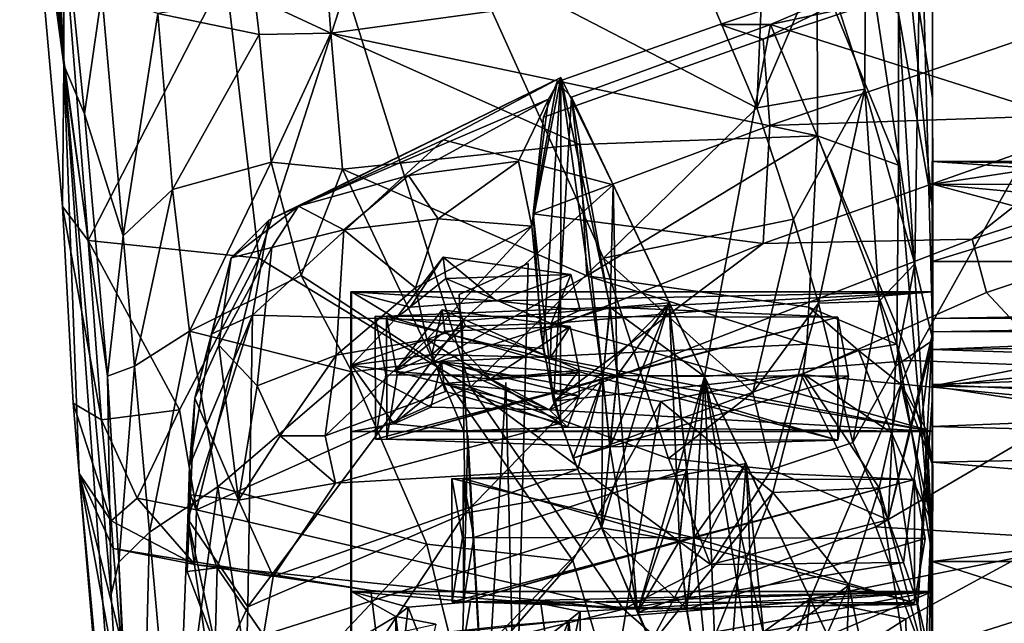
# Model space of a CAD drawing. Header units: millimetres. Extents: x -10 to 469, y -10 to 450.
# Tile 13 of 35: x 1 to 43, y 384 to 410. Entities that reach past the tile are written whole.
import ezdxf

# ---------------------------------------------------------------- set-up
doc = ezdxf.new("R2010")
doc.units = ezdxf.units.MM
doc.layers.add('Layer 01', color=7, linetype='Continuous', true_color=0x000000)

msp = doc.modelspace()

# ---------------------------------------------------------------- linework, layer by layer
at = {"layer": 'Layer 01'}
for points in [[(1.292, 427.473, 124.288), (0.803, 427.104, 81.142), (2.703, 408.019, 251.438)], [(2.19, 419.416, 204.833), (1.292, 427.473, 124.288), (2.703, 408.019, 251.438)], [(2.703, 408.019, 251.438), (0.803, 427.104, 81.142), (0.863, 421.863, 86.361)], [(35.23, 424.958, 168.625), (37.183, 413.545, 214.959), (37.151, 406.985, 214.824), (35.302, 412.722, 170.962)], [(2.703, 408.019, 251.438), (0.863, 421.863, 86.361), (2.642, 401.934, 245.891)], [(3.741, 400.477, 206.557), (0.863, 421.863, 86.361), (2.3, 418.7, 63.501)], [(0.863, 421.863, 86.361), (3.741, 400.477, 206.557), (2.642, 401.934, 245.891)], [(37.183, 413.545, 214.959), (37.183, 420.061, 215.093), (39.561, 415.672, 283.249), (39.308, 399.479, 275.391)], [(2.69, 414.791, 249.564), (2.19, 419.416, 204.833), (2.703, 408.019, 251.438)], [(9.658, 411.948, 103.509), (3.741, 400.477, 206.557), (2.3, 418.7, 63.501)], [(33.039, 418.686, 125.789), (32.51, 406.185, 174.137), (28.662, 415.281, 103.482)], [(33.039, 418.686, 125.789), (35.302, 412.722, 170.962), (32.51, 406.185, 174.137)], [(55.827, 416.949, 770.686), (49.471, 413.295, 763.36), (33.097, 409.762, 769.606), (40.95, 413.112, 775.791)], [(40.062, 406.588, 310.294), (40.064, 413.63, 302.616), (38.602, 416.231, 311.794)], [(38.602, 416.231, 311.794), (40.062, 401.897, 348.234), (40.062, 406.588, 310.294)], [(38.602, 416.231, 311.794), (38.605, 410.239, 362.182), (40.062, 401.897, 348.234)], [(40.084, 396.199, 302.837), (39.308, 399.479, 275.391), (39.561, 415.672, 283.249)], [(40.064, 413.63, 302.616), (40.084, 396.199, 302.837), (39.561, 415.672, 283.249)], [(32.51, 406.185, 174.137), (20.091, 412.614, 98.245), (28.662, 415.281, 103.482)], [(3.597, 405.924, 330.869), (2.69, 414.791, 249.564), (2.703, 408.019, 251.438)], [(4.338, 411.098, 318.209), (2.69, 414.791, 249.564), (3.597, 405.924, 330.869)], [(37.151, 406.985, 214.824), (37.183, 413.545, 214.959), (39.308, 399.479, 275.391)], [(40.084, 396.199, 302.837), (40.064, 413.63, 302.616), (40.062, 406.588, 310.294)], [(40.95, 413.112, 775.791), (30.917, 409.754, 774.906), (32.785, 409.13, 780.64)], [(33.097, 409.762, 769.606), (30.917, 409.754, 774.906), (40.95, 413.112, 775.791)], [(40.95, 413.112, 775.791), (32.785, 409.13, 780.64), (43.78, 412.774, 781.18)], [(49.471, 413.295, 763.36), (45.086, 405.944, 738.566), (33.097, 409.762, 769.606)], [(10.921, 410.918, 364.484), (14.192, 409.386, 380.166), (13.928, 412.875, 352.665)], [(13.928, 412.875, 352.665), (14.192, 409.386, 380.166), (35.105, 412.247, 357.9)], [(20.091, 412.614, 98.245), (25.91, 399.719, 200.273), (20.189, 394.172, 243.993), (14.832, 411.304, 108.567)], [(25.91, 399.719, 200.273), (20.091, 412.614, 98.245), (32.51, 406.185, 174.137)], [(35.302, 412.722, 170.962), (37.151, 406.985, 214.824), (32.51, 406.185, 174.137)], [(43.78, 412.774, 781.18), (32.785, 409.13, 780.64), (33.069, 405.422, 784.622), (44.266, 409.248, 785.061)], [(14.192, 409.386, 380.166), (35.113, 404.98, 413.448), (35.105, 412.247, 357.9)], [(35.105, 412.247, 357.9), (35.113, 404.98, 413.448), (38.599, 403.711, 411.957)], [(35.105, 412.247, 357.9), (38.599, 403.711, 411.957), (38.605, 410.239, 362.182)], [(9.658, 411.948, 103.509), (11.094, 399.716, 200.299), (3.741, 400.477, 206.557)], [(11.094, 399.716, 200.299), (9.658, 411.948, 103.509), (14.832, 411.304, 108.567)], [(11.094, 399.716, 200.299), (14.832, 411.304, 108.567), (20.189, 394.172, 243.993)], [(5.256, 400.67, 401.676), (4.338, 411.098, 318.209), (3.597, 405.924, 330.869)], [(4.338, 411.098, 318.209), (5.256, 400.67, 401.676), (6.747, 410.227, 350.489)], [(6.747, 410.227, 350.489), (11.096, 409.327, 377.015), (10.921, 410.918, 364.484)], [(10.921, 410.918, 364.484), (11.096, 409.327, 377.015), (14.192, 409.386, 380.166)], [(5.256, 400.67, 401.676), (7.38, 402.667, 408.845), (6.747, 410.227, 350.489)], [(6.747, 410.227, 350.489), (7.38, 402.667, 408.845), (11.096, 409.327, 377.015)], [(38.599, 403.711, 411.957), (40.063, 386.862, 461.504), (38.605, 410.239, 362.182)], [(38.605, 410.239, 362.182), (40.063, 386.862, 461.504), (40.062, 401.897, 348.234)], [(23.913, 407.297, 773.934), (23.327, 405.775, 779.573), (32.785, 409.13, 780.64), (30.917, 409.754, 774.906)], [(30.917, 409.754, 774.906), (33.097, 409.762, 769.606), (24.532, 406.638, 767.938), (23.913, 407.297, 773.934)], [(30.254, 394.633, 712.328), (24.532, 406.638, 767.938), (33.097, 409.762, 769.606)], [(33.097, 409.762, 769.606), (39.144, 395.319, 703.036), (30.254, 394.633, 712.328)], [(45.086, 405.944, 738.566), (39.144, 395.319, 703.036), (33.097, 409.762, 769.606)], [(11.625, 403.845, 418.199), (11.096, 409.327, 377.015), (7.38, 402.667, 408.845)], [(11.096, 409.327, 377.015), (11.625, 403.845, 418.199), (14.192, 409.386, 380.166)], [(11.625, 403.845, 418.199), (14.688, 403.549, 423.665), (14.192, 409.386, 380.166)], [(14.192, 409.386, 380.166), (24.894, 404.609, 415.84), (35.113, 404.98, 413.448)], [(24.894, 404.609, 415.84), (14.192, 409.386, 380.166), (14.688, 403.549, 423.665)], [(32.785, 409.13, 780.64), (23.327, 405.775, 779.573), (22.89, 401.616, 783.717), (33.069, 405.422, 784.622)], [(33.069, 405.422, 784.622), (48.664, 405.949, 782.137), (44.266, 409.248, 785.061)], [(2.642, 401.934, 245.891), (3.099, 393.488, 286.359), (3.355, 390.462, 309.502), (2.703, 408.019, 251.438)], [(3.355, 390.462, 309.502), (6.156, 360.388, 560.706), (2.703, 408.019, 251.438)], [(2.703, 408.019, 251.438), (4.575, 394.64, 418.657), (3.597, 405.924, 330.869)], [(4.735, 385.26, 433.514), (2.703, 408.019, 251.438), (6.156, 360.388, 560.706)], [(2.703, 408.019, 251.438), (4.735, 385.26, 433.514), (4.575, 394.64, 418.657)], [(11.516, 401.355, 770.339), (12.796, 401.954, 775.204), (24.072, 407.477, 772.383)], [(24.072, 407.477, 772.383), (19.029, 404.803, 770.218), (11.516, 401.355, 770.339)], [(12.796, 401.954, 775.204), (23.551, 406.545, 777.48), (24.072, 407.477, 772.383)], [(26.332, 402.865, 750.447), (19.029, 404.803, 770.218), (24.072, 407.477, 772.383)], [(22.83, 401.09, 784.05), (23.321, 395.837, 779.422), (24.072, 407.477, 772.383)], [(22.83, 401.09, 784.05), (24.072, 407.477, 772.383), (23.551, 406.545, 777.48)], [(24.072, 407.477, 772.383), (23.321, 395.837, 779.422), (24.059, 392.631, 772.216)], [(25.887, 394.548, 754.577), (24.072, 407.477, 772.383), (24.059, 392.631, 772.216)], [(24.072, 407.477, 772.383), (25.887, 394.548, 754.577), (26.195, 397.611, 751.657)], [(26.195, 397.611, 751.657), (26.332, 402.865, 750.447), (24.072, 407.477, 772.383)], [(24.532, 406.638, 767.938), (23.766, 393.573, 775.073), (22.89, 401.616, 783.717), (23.913, 407.297, 773.934)], [(23.327, 405.775, 779.573), (23.913, 407.297, 773.934), (22.89, 401.616, 783.717)], [(37.151, 406.985, 214.824), (34.082, 401.387, 211.01), (32.51, 406.185, 174.137)], [(37.151, 406.985, 214.824), (35.153, 397.783, 238.68), (34.082, 401.387, 211.01)], [(37.151, 406.985, 214.824), (37.775, 397.869, 258.707), (35.153, 397.783, 238.68)], [(37.775, 397.869, 258.707), (37.151, 406.985, 214.824), (39.308, 399.479, 275.391)], [(23.766, 393.573, 775.073), (24.532, 406.638, 767.938), (25.881, 394.547, 754.627), (24.609, 391.12, 766.854)], [(26.19, 397.61, 751.707), (25.881, 394.547, 754.627), (24.532, 406.638, 767.938)], [(24.532, 406.638, 767.938), (30.254, 394.633, 712.328), (26.19, 397.61, 751.707)], [(40.051, 393.613, 326.187), (40.062, 396.465, 309.981), (40.062, 406.588, 310.294)], [(40.051, 393.613, 326.187), (40.062, 406.588, 310.294), (40.062, 401.897, 348.234)], [(40.062, 406.588, 310.294), (40.062, 396.465, 309.981), (40.084, 396.199, 302.837)], [(23.551, 406.545, 777.48), (12.796, 401.954, 775.204), (17.531, 403.267, 779.049)], [(17.531, 403.267, 779.049), (22.262, 403.89, 782.075), (23.551, 406.545, 777.48)], [(22.83, 401.09, 784.05), (23.551, 406.545, 777.48), (22.262, 403.89, 782.075)], [(25.91, 399.719, 200.273), (32.51, 406.185, 174.137), (34.082, 401.387, 211.01)], [(5.256, 400.67, 401.676), (3.597, 405.924, 330.869), (4.575, 394.64, 418.657)], [(32.778, 400.354, 781.446), (41.77, 400.532, 776.799), (48.664, 405.949, 782.137)], [(33.069, 405.422, 784.622), (32.778, 400.354, 781.446), (48.664, 405.949, 782.137)], [(51.013, 394.867, 685.118), (39.144, 395.319, 703.036), (45.086, 405.944, 738.566)], [(48.664, 405.949, 782.137), (41.77, 400.532, 776.799), (55.597, 405.04, 776.957)], [(32.778, 400.354, 781.446), (33.069, 405.422, 784.622), (22.89, 401.616, 783.717)], [(24.894, 404.609, 415.84), (25.2, 398.957, 455.376), (35.113, 404.98, 413.448)], [(25.2, 398.957, 455.376), (34.742, 397.607, 464.469), (35.113, 404.98, 413.448)], [(35.113, 404.98, 413.448), (34.742, 397.607, 464.469), (38.536, 396.023, 464.833)], [(35.113, 404.98, 413.448), (38.536, 396.023, 464.833), (38.599, 403.711, 411.957)], [(55.293, 402.552, 769.617), (55.597, 405.04, 776.957), (41.77, 400.532, 776.799), (42.383, 398.239, 769.174)], [(19.833, 397.028, 737.731), (10.812, 397.263, 755.355), (19.029, 404.803, 770.218), (26.332, 402.865, 750.447)], [(11.516, 401.355, 770.339), (19.029, 404.803, 770.218), (10.812, 397.263, 755.355)], [(25.2, 398.957, 455.376), (24.894, 404.609, 415.84), (14.688, 403.549, 423.665)], [(11.625, 403.845, 418.199), (7.38, 402.667, 408.845), (8.109, 396.576, 449.655)], [(8.109, 396.576, 449.655), (12.916, 398.965, 451.281), (11.625, 403.845, 418.199)], [(11.625, 403.845, 418.199), (12.916, 398.965, 451.281), (14.688, 403.549, 423.665)], [(17.531, 403.267, 779.049), (18.799, 401.405, 782.523), (22.262, 403.89, 782.075)], [(18.799, 401.405, 782.523), (22.83, 401.09, 784.05), (22.262, 403.89, 782.075)], [(38.599, 403.711, 411.957), (38.536, 396.023, 464.833), (40.063, 386.862, 461.504)], [(40.05, 403.869, 347.112), (418.684, 403.48, 350.085), (121.387, 403.88, 347.03)], [(121.387, 403.88, 347.03), (56.641, 403.771, 345.159), (40.05, 403.869, 347.112)], [(40.05, 403.869, 347.112), (40.05, 399.571, 341.423), (40.05, 398.273, 351.338)], [(40.058, 402.897, 343.345), (40.05, 399.571, 341.423), (40.05, 403.869, 347.112)], [(40.05, 398.273, 351.338), (40.051, 397.121, 398.624), (40.05, 403.869, 347.112)], [(120.018, 398.591, 387.401), (418.684, 403.48, 350.085), (40.05, 403.869, 347.112)], [(120.018, 398.591, 387.401), (40.05, 403.869, 347.112), (40.051, 397.121, 398.624)], [(40.05, 403.869, 347.112), (45.846, 403.771, 345.159), (40.058, 402.897, 343.345)], [(56.641, 403.771, 345.159), (45.846, 403.771, 345.159), (40.05, 403.869, 347.112)], [(45.846, 403.771, 345.159), (56.641, 402.887, 343.334), (40.058, 402.897, 343.345)], [(17.531, 403.267, 779.049), (12.796, 401.954, 775.204), (14.745, 400.934, 780.081)], [(12.916, 398.965, 451.281), (18.61, 395.264, 480.103), (14.688, 403.549, 423.665)], [(14.688, 403.549, 423.665), (18.61, 395.264, 480.103), (25.2, 398.957, 455.376)], [(14.745, 400.934, 780.081), (18.799, 401.405, 782.523), (17.531, 403.267, 779.049)], [(19.833, 397.028, 737.731), (26.332, 402.865, 750.447), (28.743, 397.803, 727.012)], [(26.332, 402.865, 750.447), (26.195, 397.611, 751.657), (26.504, 394.675, 748.61)], [(26.332, 402.865, 750.447), (26.504, 394.675, 748.61), (28.743, 397.803, 727.012)], [(40.058, 402.897, 343.345), (45.846, 401.351, 342.01), (40.05, 399.571, 341.423)], [(40.058, 402.897, 343.345), (56.641, 402.887, 343.334), (56.641, 401.351, 342.01)], [(40.058, 402.897, 343.345), (56.641, 401.351, 342.01), (45.846, 401.351, 342.01)], [(5.256, 400.67, 401.676), (5.742, 395.082, 439.255), (7.38, 402.667, 408.845)], [(8.109, 396.576, 449.655), (7.38, 402.667, 408.845), (5.742, 395.082, 439.255)], [(56.988, 397.08, 748.518), (55.293, 402.552, 769.617), (42.383, 398.239, 769.174), (46.791, 393.525, 747.553)], [(3.741, 400.477, 206.557), (4.323, 392.773, 266.072), (2.642, 401.934, 245.891)], [(4.323, 392.773, 266.072), (3.099, 393.488, 286.359), (2.642, 401.934, 245.891)], [(12.796, 401.954, 775.204), (9.902, 399.725, 769.982), (11.651, 400.172, 775.748)], [(11.516, 401.355, 770.339), (9.902, 399.725, 769.982), (12.796, 401.954, 775.204)], [(14.745, 400.934, 780.081), (12.796, 401.954, 775.204), (11.651, 400.172, 775.748)], [(40.068, 385.383, 349.649), (40.063, 382.186, 335.649), (40.051, 393.613, 326.187), (40.062, 401.897, 348.234)], [(40.062, 398.272, 351.338), (40.062, 401.897, 348.234), (40.06, 392.26, 397.238)], [(40.06, 392.26, 397.238), (40.062, 401.897, 348.234), (40.063, 386.862, 461.504)], [(40.062, 401.897, 348.234), (40.062, 398.272, 351.338), (40.068, 385.383, 349.649)], [(32.778, 400.354, 781.446), (22.89, 401.616, 783.717), (23.223, 396.533, 780.384)], [(23.223, 396.533, 780.384), (22.89, 401.616, 783.717), (23.766, 393.573, 775.073)], [(10.812, 397.263, 755.355), (9.062, 396.467, 757.413), (11.516, 401.355, 770.339)], [(9.902, 399.725, 769.982), (11.516, 401.355, 770.339), (9.062, 396.467, 757.413)], [(18.799, 401.405, 782.523), (14.745, 400.934, 780.081), (17.822, 398.447, 782.376)], [(18.799, 401.405, 782.523), (17.822, 398.447, 782.376), (22.83, 401.09, 784.05)], [(18.31, 396.219, 781.413), (22.83, 401.09, 784.05), (17.822, 398.447, 782.376)], [(22.83, 401.09, 784.05), (18.31, 396.219, 781.413), (23.321, 395.837, 779.422)], [(32.33, 393.949, 251.415), (25.91, 399.719, 200.273), (34.082, 401.387, 211.01)], [(34.082, 401.387, 211.01), (35.153, 397.783, 238.68), (32.33, 393.949, 251.415)], [(67.096, 399.571, 341.423), (40.05, 399.571, 341.423), (45.846, 401.351, 342.01)], [(5.742, 395.082, 439.255), (5.256, 400.67, 401.676), (4.575, 394.64, 418.657)], [(14.745, 400.934, 780.081), (11.651, 400.172, 775.748), (11.016, 394.223, 775.509), (14.408, 395.546, 779.851)], [(14.745, 400.934, 780.081), (14.408, 395.546, 779.851), (17.822, 398.447, 782.376)], [(7.683, 393.201, 251.412), (3.741, 400.477, 206.557), (11.094, 399.716, 200.299)], [(7.683, 393.201, 251.412), (4.323, 392.773, 266.072), (3.741, 400.477, 206.557)], [(32.778, 400.354, 781.446), (23.223, 396.533, 780.384), (23.766, 393.573, 775.073)], [(42.383, 398.239, 769.174), (41.77, 400.532, 776.799), (23.766, 393.573, 775.073), (34.411, 394.722, 766.775)], [(32.778, 400.354, 781.446), (23.766, 393.573, 775.073), (41.77, 400.532, 776.799)], [(9.366, 395.977, 770.525), (11.651, 400.172, 775.748), (9.902, 399.725, 769.982)], [(11.016, 394.223, 775.509), (11.651, 400.172, 775.748), (9.366, 395.977, 770.525)], [(7.683, 393.201, 251.412), (11.094, 399.716, 200.299), (8.41, 388.897, 284.591)], [(9.902, 399.725, 769.982), (9.062, 396.467, 757.413), (8.341, 393.702, 764.663)], [(9.902, 399.725, 769.982), (8.341, 393.702, 764.663), (9.366, 395.977, 770.525)], [(11.094, 399.716, 200.299), (20.189, 394.172, 243.993), (8.41, 388.897, 284.591)], [(16.985, 397.118, 360.123), (17.596, 397.617, 356.377), (19.019, 399.761, 355.44)], [(19.128, 398.843, 362.443), (16.985, 397.118, 360.123), (19.019, 399.761, 355.44)], [(17.596, 397.617, 356.377), (21.295, 397.885, 354.377), (19.019, 399.761, 355.44)], [(19.128, 398.843, 362.443), (19.019, 399.761, 355.44), (24.513, 399.019, 358.939)], [(19.019, 399.761, 355.44), (21.295, 397.885, 354.377), (24.513, 399.019, 358.939)], [(21.745, 362.316, 354.12), (19.701, 398.156, 359.996), (22.673, 399.483, 357.06)], [(21.745, 362.316, 354.12), (22.673, 399.483, 357.06), (19.701, 398.156, 359.996)], [(20.189, 394.172, 243.993), (25.91, 399.719, 200.273), (28.706, 391.102, 267.717)], [(25.91, 399.719, 200.273), (32.33, 393.949, 251.415), (28.706, 391.102, 267.717)], [(38.471, 395.079, 280.607), (37.775, 397.869, 258.707), (39.308, 399.479, 275.391)], [(38.471, 395.079, 280.607), (39.308, 399.479, 275.391), (40.084, 396.199, 302.837)], [(40.05, 399.571, 341.423), (40.051, 394.216, 340.721), (40.05, 398.273, 351.338)], [(67.096, 399.571, 341.423), (40.051, 394.216, 340.721), (40.05, 399.571, 341.423)], [(115.777, 393.126, 340.578), (40.051, 394.216, 340.721), (94.141, 399.571, 341.423)], [(67.096, 399.571, 341.423), (94.141, 399.571, 341.423), (40.051, 394.216, 340.721)], [(8.109, 396.576, 449.655), (15.083, 394.832, 478.747), (12.916, 398.965, 451.281)], [(18.61, 395.264, 480.103), (12.916, 398.965, 451.281), (15.083, 394.832, 478.747)], [(34.658, 396.019, 475.021), (25.2, 398.957, 455.376), (18.61, 395.264, 480.103)], [(23.657, 396.907, 361.734), (19.128, 398.843, 362.443), (24.513, 399.019, 358.939)], [(24.513, 399.019, 358.939), (21.295, 397.885, 354.377), (24.911, 397.477, 357.473)], [(24.513, 399.019, 358.939), (24.911, 397.477, 357.473), (23.657, 396.907, 361.734)], [(34.658, 396.019, 475.021), (34.742, 397.607, 464.469), (25.2, 398.957, 455.376)], [(16.985, 397.118, 360.123), (19.128, 398.843, 362.443), (19.978, 396.799, 362.595)], [(23.657, 396.907, 361.734), (19.978, 396.799, 362.595), (19.128, 398.843, 362.443)], [(123.798, 397.858, 393.003), (120.018, 398.591, 387.401), (40.051, 397.121, 398.624), (77.161, 397.196, 398.04)], [(17.822, 398.447, 782.376), (14.408, 395.546, 779.851), (18.31, 396.219, 781.413)], [(40.05, 398.273, 351.338), (15.05, 398.273, 351.338), (15.05, 392.26, 397.238), (40.05, 392.26, 397.238)], [(15.05, 385.383, 349.649), (15.05, 398.273, 351.338), (40.05, 398.273, 351.338), (40.05, 385.383, 349.649)], [(15.05, 392.26, 397.238), (15.05, 398.273, 351.338), (15.05, 385.383, 349.649), (15.05, 379.37, 395.55)], [(15.073, 398.273, 351.338), (15.073, 395.123, 375.376), (15.073, 383.188, 366.403)], [(15.073, 398.273, 351.338), (15.073, 383.188, 366.403), (15.073, 385.383, 349.649)], [(15.073, 398.273, 351.338), (40.062, 398.272, 351.338), (21.295, 397.885, 354.377)], [(17.596, 397.617, 356.377), (16.985, 397.118, 360.123), (15.073, 398.273, 351.338)], [(15.073, 395.123, 375.376), (15.073, 398.273, 351.338), (16.985, 397.118, 360.123)], [(21.295, 397.885, 354.377), (17.596, 397.617, 356.377), (15.073, 398.273, 351.338)], [(40.068, 385.383, 349.649), (40.062, 398.272, 351.338), (15.073, 398.273, 351.338), (15.073, 385.383, 349.649)], [(40.062, 398.272, 351.338), (24.911, 397.477, 357.473), (21.295, 397.885, 354.377)], [(24.911, 397.477, 357.473), (40.062, 398.272, 351.338), (23.657, 396.907, 361.734)], [(40.06, 392.26, 397.238), (23.657, 396.907, 361.734), (40.062, 398.272, 351.338)], [(34.411, 394.722, 766.775), (46.791, 393.525, 747.553), (42.383, 398.239, 769.174)], [(40.05, 398.273, 351.338), (40.051, 394.216, 340.721), (40.05, 385.383, 349.649)], [(40.051, 397.121, 398.624), (40.05, 398.273, 351.338), (40.05, 392.26, 397.238)], [(19.967, 388.762, 703.796), (19.833, 397.028, 737.731), (28.743, 397.803, 727.012)], [(19.967, 388.762, 703.796), (28.743, 397.803, 727.012), (32.047, 390.885, 694.907)], [(28.743, 397.803, 727.012), (26.195, 391.612, 751.53), (25.83, 388.121, 754.993)], [(29.184, 387.565, 722.529), (28.743, 397.803, 727.012), (25.83, 388.121, 754.993)], [(26.504, 394.675, 748.61), (26.195, 391.612, 751.53), (28.743, 397.803, 727.012)], [(29.801, 387.692, 716.562), (28.743, 397.803, 727.012), (29.493, 390.628, 719.609)], [(29.493, 390.628, 719.609), (28.743, 397.803, 727.012), (29.184, 387.565, 722.529)], [(32.047, 390.885, 694.907), (28.743, 397.803, 727.012), (29.801, 387.692, 716.562)], [(35.153, 397.783, 238.68), (33.136, 390.639, 276.927), (32.33, 393.949, 251.415)], [(35.153, 397.783, 238.68), (36.631, 391.79, 284.305), (33.136, 390.639, 276.927)], [(35.153, 397.783, 238.68), (37.775, 397.869, 258.707), (36.631, 391.79, 284.305)], [(37.775, 397.869, 258.707), (38.471, 395.079, 280.607), (36.631, 391.79, 284.305)], [(10.812, 397.263, 755.355), (8.032, 388.498, 744.682), (8.106, 390.797, 753.806)], [(8.032, 388.498, 744.682), (10.812, 397.263, 755.355), (10.618, 384.726, 702.914)], [(10.812, 397.263, 755.355), (8.106, 390.797, 753.806), (9.062, 396.467, 757.413)], [(10.618, 384.726, 702.914), (10.812, 397.263, 755.355), (19.833, 397.028, 737.731)], [(16.585, 397.228, 752.112), (26.195, 397.611, 751.657), (25.887, 394.548, 754.577)], [(17.043, 394.696, 747.632), (26.195, 397.611, 751.657), (16.585, 397.228, 752.112)], [(16.932, 394.848, 377.34), (18.531, 395.582, 372.268), (18.978, 397.502, 372.667)], [(19.088, 396.584, 379.67), (16.932, 394.848, 377.34), (18.978, 397.502, 372.667)], [(17.043, 394.696, 747.632), (26.504, 394.675, 748.61), (26.195, 397.611, 751.657)], [(23.637, 395.452, 372.791), (18.978, 397.502, 372.667), (18.531, 395.582, 372.268)], [(19.088, 396.584, 379.67), (18.978, 397.502, 372.667), (24.478, 396.776, 376.054)], [(18.978, 397.502, 372.667), (23.637, 395.452, 372.791), (24.478, 396.776, 376.054)], [(35.988, 397.184, 754.169), (25.881, 394.547, 754.627), (26.19, 397.61, 751.707)], [(30.254, 394.633, 712.328), (26.498, 394.674, 748.66), (26.19, 397.61, 751.707)], [(35.988, 397.184, 754.169), (26.19, 397.61, 751.707), (26.498, 394.674, 748.66)], [(36.886, 395.75, 474.297), (34.742, 397.607, 464.469), (34.658, 396.019, 475.021)], [(34.742, 397.607, 464.469), (36.886, 395.75, 474.297), (38.536, 396.023, 464.833)], [(10.618, 384.726, 702.914), (19.833, 397.028, 737.731), (19.967, 388.762, 703.796)], [(15.073, 395.123, 375.376), (16.985, 397.118, 360.123), (19.978, 396.799, 362.595)], [(35.996, 391.89, 753.975), (35.988, 397.184, 754.169), (16.094, 397.228, 752.112), (16.102, 391.934, 751.918)], [(36.445, 394.652, 749.688), (26.498, 394.674, 748.66), (16.094, 397.228, 752.112), (35.988, 397.184, 754.169)], [(26.498, 394.674, 748.66), (16.551, 394.696, 747.632), (16.094, 397.228, 752.112)], [(16.551, 394.696, 747.632), (16.102, 391.934, 751.918), (16.094, 397.228, 752.112)], [(17.043, 394.696, 747.632), (16.585, 397.228, 752.112), (16.594, 391.934, 751.918)], [(16.594, 391.934, 751.918), (16.585, 397.228, 752.112), (25.887, 394.548, 754.577)], [(19.978, 396.799, 362.595), (23.657, 396.907, 361.734), (23.637, 395.452, 372.791)], [(23.657, 396.907, 361.734), (40.06, 392.26, 397.238), (23.637, 395.452, 372.791)], [(35.996, 391.89, 753.975), (25.881, 394.547, 754.627), (35.988, 397.184, 754.169)], [(35.988, 397.184, 754.169), (26.498, 394.674, 748.66), (36.445, 394.652, 749.688)], [(36.445, 394.652, 749.688), (35.988, 397.184, 754.169), (35.996, 391.89, 753.975)], [(36.445, 394.652, 749.688), (35.996, 391.89, 753.975), (35.988, 397.184, 754.169)], [(40.051, 396.544, 403.035), (40.051, 397.121, 398.624), (40.05, 392.26, 397.238)], [(77.161, 397.196, 398.04), (40.051, 397.121, 398.624), (40.051, 396.544, 403.035)], [(40.051, 396.544, 403.035), (60.291, 396.596, 401.428), (77.161, 397.196, 398.04)], [(5.742, 395.082, 439.255), (6.379, 387.937, 478.883), (8.109, 396.576, 449.655)], [(9.322, 389.885, 489.507), (8.109, 396.576, 449.655), (6.379, 387.937, 478.883)], [(8.106, 390.797, 753.806), (8.341, 393.702, 764.663), (9.062, 396.467, 757.413)], [(8.109, 396.576, 449.655), (9.322, 389.885, 489.507), (15.083, 394.832, 478.747)], [(18.531, 395.582, 372.268), (15.073, 395.123, 375.376), (19.978, 396.799, 362.595)], [(16.932, 394.848, 377.34), (19.088, 396.584, 379.67), (21.052, 394.534, 380.231)], [(18.531, 395.582, 372.268), (19.978, 396.799, 362.595), (23.637, 395.452, 372.791)], [(21.052, 394.534, 380.231), (19.088, 396.584, 379.67), (24.478, 396.776, 376.054)], [(24.87, 394.906, 377.064), (21.052, 394.534, 380.231), (24.478, 396.776, 376.054)], [(23.637, 395.452, 372.791), (24.87, 394.906, 377.064), (24.478, 396.776, 376.054)], [(38.155, 388.469, 302.378), (40.062, 396.465, 309.981), (38.818, 386.632, 311.295)], [(38.155, 388.469, 302.378), (40.084, 396.199, 302.837), (40.062, 396.465, 309.981)], [(40.062, 396.465, 309.981), (39.431, 384.845, 320.223), (38.818, 386.632, 311.295)], [(40.062, 396.465, 309.981), (40.051, 393.613, 326.187), (39.431, 384.845, 320.223)], [(40.051, 395.795, 405.026), (40.051, 396.544, 403.035), (40.05, 392.26, 397.238)], [(76.316, 396.189, 400.607), (60.291, 396.596, 401.428), (40.051, 395.795, 405.026)], [(40.051, 396.544, 403.035), (40.051, 395.795, 405.026), (60.291, 396.596, 401.428)], [(10.217, 389.32, 769.376), (9.366, 395.977, 770.525), (8.341, 393.702, 764.663)], [(9.366, 395.977, 770.525), (10.217, 389.32, 769.376), (11.016, 394.223, 775.509)], [(14.408, 395.546, 779.851), (13.947, 392.075, 776.146), (18.31, 396.219, 781.413)], [(19.112, 393.99, 777.758), (18.31, 396.219, 781.413), (13.947, 392.075, 776.146)], [(24.059, 392.631, 772.216), (23.321, 395.837, 779.422), (18.31, 396.219, 781.413)], [(24.059, 392.631, 772.216), (18.31, 396.219, 781.413), (19.112, 393.99, 777.758)], [(28.385, 393.55, 491.319), (34.499, 394.74, 483.484), (34.658, 396.019, 475.021), (18.61, 395.264, 480.103)], [(36.886, 395.75, 474.297), (34.658, 396.019, 475.021), (34.499, 394.74, 483.484)], [(36.886, 395.75, 474.297), (38.709, 394.293, 474.936), (38.536, 396.023, 464.833)], [(38.471, 395.079, 280.607), (40.084, 396.199, 302.837), (38.155, 388.469, 302.378)], [(38.709, 394.293, 474.936), (40.08, 390.803, 469.451), (38.536, 396.023, 464.833)], [(40.08, 390.803, 469.451), (40.063, 386.862, 461.504), (38.536, 396.023, 464.833)], [(76.316, 396.189, 400.607), (40.051, 395.795, 405.026), (62.393, 395.059, 403.247)], [(14.408, 395.546, 779.851), (11.016, 394.223, 775.509), (12.004, 392.086, 774.995)], [(12.004, 392.086, 774.995), (13.947, 392.075, 776.146), (14.408, 395.546, 779.851)], [(18.531, 395.582, 372.268), (16.932, 394.848, 377.34), (15.073, 395.123, 375.376)], [(34.499, 394.74, 483.484), (38.294, 392.208, 488.659), (36.886, 395.75, 474.297)], [(36.886, 395.75, 474.297), (38.294, 392.208, 488.659), (38.709, 394.293, 474.936)], [(40.051, 394.285, 406.49), (40.051, 395.795, 405.026), (40.05, 392.26, 397.238)], [(62.393, 395.059, 403.247), (40.051, 395.795, 405.026), (40.051, 394.285, 406.49)], [(15.073, 379.37, 395.55), (15.073, 380.785, 384.749), (15.073, 395.123, 375.376), (15.073, 392.26, 397.238)], [(15.073, 395.123, 375.376), (15.073, 380.785, 384.749), (15.073, 383.188, 366.403)], [(15.073, 395.123, 375.376), (18.484, 393.318, 389.498), (16.9, 392.601, 394.575)], [(15.073, 392.26, 397.238), (15.073, 395.123, 375.376), (16.9, 392.601, 394.575)], [(15.073, 395.123, 375.376), (16.932, 394.848, 377.34), (23.595, 393.195, 390.009), (18.484, 393.318, 389.498)], [(24.591, 386.717, 534.598), (18.61, 395.264, 480.103), (15.083, 394.832, 478.747), (18.321, 387.423, 524.804)], [(16.9, 392.601, 394.575), (18.484, 393.318, 389.498), (18.938, 395.243, 389.895)], [(19.047, 394.324, 396.898), (16.9, 392.601, 394.575), (18.938, 395.243, 389.895)], [(23.595, 393.195, 390.009), (18.938, 395.243, 389.895), (18.484, 393.318, 389.498)], [(18.61, 395.264, 480.103), (24.591, 386.717, 534.598), (28.385, 393.55, 491.319)], [(19.047, 394.324, 396.898), (18.938, 395.243, 389.895), (24.87, 394.787, 393.367)], [(18.938, 395.243, 389.895), (23.595, 393.195, 390.009), (24.87, 393.794, 393.237)], [(18.938, 395.243, 389.895), (24.87, 393.794, 393.237), (24.87, 394.787, 393.367)], [(24.87, 394.906, 377.064), (23.637, 395.452, 372.791), (40.06, 392.26, 397.238)], [(34.805, 385.08, 668.098), (30.254, 394.633, 712.328), (39.144, 395.319, 703.036)], [(43.793, 386.867, 662.421), (34.805, 385.08, 668.098), (39.144, 395.319, 703.036), (51.013, 394.867, 685.118)], [(5.742, 395.082, 439.255), (4.575, 394.64, 418.657), (5.068, 386.658, 462.495)], [(6.379, 387.937, 478.883), (5.742, 395.082, 439.255), (5.068, 386.658, 462.495)], [(9.322, 389.885, 489.507), (18.321, 387.423, 524.804), (15.083, 394.832, 478.747)], [(16.551, 394.696, 747.632), (26.498, 394.674, 748.66), (16.102, 391.934, 751.918)], [(26.504, 394.675, 748.61), (17.043, 394.696, 747.632), (16.594, 391.934, 751.918)], [(21.052, 394.534, 380.231), (23.595, 393.195, 390.009), (16.932, 394.848, 377.34)], [(19.047, 394.324, 396.898), (24.87, 394.787, 393.367), (24.87, 393.794, 393.237)], [(23.595, 393.195, 390.009), (21.052, 394.534, 380.231), (24.87, 394.906, 377.064)], [(24.87, 394.906, 377.064), (40.06, 392.26, 397.238), (23.595, 393.195, 390.009)], [(24.609, 391.12, 766.854), (34.411, 394.722, 766.775), (23.766, 393.573, 775.073)], [(27.378, 384.483, 739.937), (37.632, 388.165, 739.517), (34.411, 394.722, 766.775), (24.609, 391.12, 766.854)], [(28.385, 393.55, 491.319), (33.2, 389.652, 516.17), (34.499, 394.74, 483.484)], [(34.499, 394.74, 483.484), (33.2, 389.652, 516.17), (37.765, 389.843, 504.278)], [(34.411, 394.722, 766.775), (37.632, 388.165, 739.517), (46.791, 393.525, 747.553)], [(34.499, 394.74, 483.484), (37.765, 389.843, 504.278), (38.294, 392.208, 488.659)], [(38.471, 395.079, 280.607), (38.155, 388.469, 302.378), (36.631, 391.79, 284.305)], [(60.746, 393.302, 404.369), (62.393, 395.059, 403.247), (40.051, 394.285, 406.49)], [(4.735, 385.26, 433.514), (5.068, 386.658, 462.495), (4.575, 394.64, 418.657)], [(35.996, 391.89, 753.975), (16.102, 391.934, 751.918), (26.498, 394.674, 748.66)], [(26.504, 394.675, 748.61), (16.594, 391.934, 751.918), (26.195, 391.612, 751.53)], [(16.594, 391.934, 751.918), (25.887, 394.548, 754.577), (26.195, 391.612, 751.53)], [(16.9, 392.601, 394.575), (19.047, 394.324, 396.898), (19.894, 392.293, 397.05)], [(24.36, 392.453, 395.561), (19.047, 394.324, 396.898), (24.87, 393.794, 393.237)], [(24.36, 392.453, 395.561), (19.894, 392.293, 397.05), (19.047, 394.324, 396.898)], [(22.633, 357.209, 372.792), (19.661, 358.536, 369.855), (21.705, 394.376, 375.731)], [(19.661, 358.536, 369.855), (22.633, 357.209, 372.792), (21.705, 394.376, 375.731)], [(24.81, 390.649, 764.916), (25.887, 394.548, 754.577), (24.059, 392.631, 772.216)], [(25.881, 394.547, 754.627), (26.19, 391.611, 751.58), (24.609, 391.12, 766.854)], [(24.81, 390.649, 764.916), (25.83, 388.121, 754.993), (25.887, 394.548, 754.577)], [(25.83, 388.121, 754.993), (26.195, 391.612, 751.53), (25.887, 394.548, 754.577)], [(26.19, 391.611, 751.58), (25.881, 394.547, 754.627), (35.996, 391.89, 753.975)], [(26.19, 391.611, 751.58), (26.498, 394.674, 748.66), (27.378, 384.483, 739.937)], [(36.445, 394.652, 749.688), (26.498, 394.674, 748.66), (26.19, 391.611, 751.58)], [(36.445, 394.652, 749.688), (26.19, 391.611, 751.58), (35.996, 391.89, 753.975)], [(26.498, 394.674, 748.66), (36.445, 394.652, 749.688), (35.996, 391.89, 753.975)], [(26.498, 394.674, 748.66), (30.254, 394.633, 712.328), (27.378, 384.483, 739.937)], [(30.254, 394.633, 712.328), (29.487, 390.627, 719.66), (27.378, 384.483, 739.937)], [(29.796, 387.691, 716.613), (29.487, 390.627, 719.66), (30.254, 394.633, 712.328)], [(30.954, 376.342, 705.163), (29.796, 387.691, 716.613), (30.254, 394.633, 712.328)], [(30.254, 394.633, 712.328), (32.476, 380.581, 690.532), (30.954, 376.342, 705.163)], [(32.476, 380.581, 690.532), (30.254, 394.633, 712.328), (32.785, 383.644, 687.612)], [(32.785, 383.644, 687.612), (30.254, 394.633, 712.328), (34.805, 385.08, 668.098)], [(38.294, 392.208, 488.659), (40.009, 388.434, 483.017), (38.709, 394.293, 474.936)], [(40.08, 390.803, 469.451), (38.709, 394.293, 474.936), (39.816, 392.291, 476.406)], [(40.009, 388.434, 483.017), (39.816, 392.291, 476.406), (38.709, 394.293, 474.936)], [(40.05, 392.26, 397.238), (40.051, 392.483, 407.207), (40.051, 394.285, 406.49)], [(60.746, 393.302, 404.369), (40.051, 394.285, 406.49), (40.051, 392.483, 407.207)], [(8.41, 388.897, 284.591), (20.189, 394.172, 243.993), (26.774, 384.635, 316.996)], [(12.004, 392.086, 774.995), (11.016, 394.223, 775.509), (10.217, 389.32, 769.376)], [(24.059, 392.631, 772.216), (19.112, 393.99, 777.758), (13.947, 392.075, 776.146), (14.381, 390.048, 771.369)], [(20.189, 394.172, 243.993), (28.706, 391.102, 267.717), (30.517, 386.554, 302.337)], [(20.189, 394.172, 243.993), (30.517, 386.554, 302.337), (26.774, 384.635, 316.996)], [(28.706, 391.102, 267.717), (32.33, 393.949, 251.415), (33.136, 390.639, 276.927)], [(40.05, 386.682, 339.734), (40.05, 385.383, 349.649), (40.051, 394.216, 340.721)], [(40.05, 386.682, 339.734), (40.051, 394.216, 340.721), (67.143, 390.086, 340.18)], [(67.143, 390.086, 340.18), (40.051, 394.216, 340.721), (115.777, 393.126, 340.578)], [(3.099, 393.488, 286.359), (4.323, 392.773, 266.072), (4.736, 388.422, 299.048)], [(4.736, 388.422, 299.048), (3.355, 390.462, 309.502), (3.099, 393.488, 286.359)], [(8.341, 393.702, 764.663), (8.106, 390.797, 753.806), (8.147, 389.54, 762.646)], [(8.341, 393.702, 764.663), (8.147, 389.54, 762.646), (10.217, 389.32, 769.376)], [(23.595, 393.195, 390.009), (24.36, 392.453, 395.561), (24.87, 393.794, 393.237)], [(24.591, 386.717, 534.598), (26.295, 381.034, 569.651), (28.385, 393.55, 491.319)], [(28.385, 393.55, 491.319), (26.295, 381.034, 569.651), (33.2, 389.652, 516.17)], [(37.632, 388.165, 739.517), (48.569, 387.501, 723.383), (46.791, 393.525, 747.553)], [(39.431, 384.845, 320.223), (40.051, 393.613, 326.187), (40.063, 382.186, 335.649)], [(5.857, 389.396, 284.225), (4.323, 392.773, 266.072), (7.683, 393.201, 251.412)], [(7.683, 393.201, 251.412), (8.41, 388.897, 284.591), (5.857, 389.396, 284.225)], [(24.36, 392.453, 395.561), (23.595, 393.195, 390.009), (40.06, 392.26, 397.238)], [(74.229, 391.599, 402.78), (60.746, 393.302, 404.369), (40.051, 392.483, 407.207)], [(4.323, 392.773, 266.072), (5.857, 389.396, 284.225), (4.736, 388.422, 299.048)], [(24.81, 390.649, 764.916), (24.059, 392.631, 772.216), (14.381, 390.048, 771.369)], [(15.073, 392.26, 397.238), (16.9, 392.601, 394.575), (19.894, 392.293, 397.05)], [(40.05, 392.26, 397.238), (15.05, 392.26, 397.238), (15.05, 379.37, 395.55), (40.05, 379.37, 395.55)], [(19.894, 392.293, 397.05), (40.06, 392.26, 397.238), (15.073, 392.26, 397.238)], [(15.073, 392.26, 397.238), (40.06, 392.26, 397.238), (40.066, 379.37, 395.55), (15.073, 379.37, 395.55)], [(40.06, 392.26, 397.238), (19.894, 392.293, 397.05), (24.36, 392.453, 395.561)], [(37.765, 389.843, 504.278), (39.766, 382.436, 491.915), (38.294, 392.208, 488.659)], [(38.294, 392.208, 488.659), (39.766, 382.436, 491.915), (40.009, 388.434, 483.017)], [(40.08, 390.803, 469.451), (39.816, 392.291, 476.406), (40.009, 388.434, 483.017)], [(40.051, 392.483, 407.207), (40.05, 392.26, 397.238), (40.05, 378.156, 405.522)], [(40.05, 390.956, 407.198), (40.051, 392.483, 407.207), (40.05, 378.156, 405.522)], [(40.05, 390.956, 407.198), (74.229, 391.599, 402.78), (40.051, 392.483, 407.207)], [(40.051, 375.026, 403.963), (40.05, 378.156, 405.522), (40.05, 392.26, 397.238), (40.05, 379.37, 395.55)], [(40.052, 379.456, 431.086), (40.06, 392.26, 397.238), (40.063, 386.862, 461.504)], [(40.06, 392.26, 397.238), (40.052, 379.456, 431.086), (40.054, 371.185, 419.51)], [(40.054, 371.185, 419.51), (40.066, 379.37, 395.55), (40.06, 392.26, 397.238)], [(12.004, 392.086, 774.995), (10.217, 389.32, 769.376), (14.381, 390.048, 771.369)], [(12.004, 392.086, 774.995), (14.381, 390.048, 771.369), (13.947, 392.075, 776.146)], [(22.119, 355.959, 389.509), (19.147, 355.433, 386.33), (20.075, 392.102, 393.073)], [(19.147, 355.433, 386.33), (22.119, 355.959, 389.509), (20.075, 392.102, 393.073)], [(33.136, 390.639, 276.927), (36.631, 391.79, 284.305), (38.155, 388.469, 302.378)], [(27.378, 384.483, 739.937), (24.609, 391.12, 766.854), (26.19, 391.611, 751.58)], [(71.42, 388.323, 402.711), (74.229, 391.599, 402.78), (40.05, 390.956, 407.198)], [(25.363, 378.379, 655.622), (10.351, 374.267, 663.815), (19.967, 388.762, 703.796), (32.047, 390.885, 694.907)], [(36.082, 382.39, 655.697), (25.363, 378.379, 655.622), (32.047, 390.885, 694.907)], [(30.517, 386.554, 302.337), (28.706, 391.102, 267.717), (33.136, 390.639, 276.927)], [(29.493, 384.629, 719.482), (30.937, 376.381, 705.334), (32.047, 390.885, 694.907), (29.801, 387.692, 716.562)], [(32.047, 390.885, 694.907), (30.937, 376.381, 705.334), (32.482, 380.582, 690.482)], [(32.79, 383.645, 687.562), (33.099, 380.709, 684.515), (32.047, 390.885, 694.907)], [(32.047, 390.885, 694.907), (33.099, 380.709, 684.515), (36.083, 376.443, 655.561), (36.082, 382.39, 655.697)], [(32.047, 390.885, 694.907), (32.482, 380.582, 690.482), (32.79, 383.645, 687.562)], [(71.42, 388.323, 402.711), (40.05, 390.956, 407.198), (40.05, 378.156, 405.522), (60.184, 378.549, 402.894)], [(6.156, 360.388, 560.706), (3.355, 390.462, 309.502), (5.591, 364.261, 509.575)], [(3.355, 390.462, 309.502), (4.736, 388.422, 299.048), (4.821, 387.24, 308.386)], [(3.355, 390.462, 309.502), (4.821, 387.24, 308.386), (5.146, 383.33, 338.177)], [(3.355, 390.462, 309.502), (5.146, 383.33, 338.177), (5.531, 378.649, 374.015)], [(5.591, 364.261, 509.575), (3.355, 390.462, 309.502), (5.531, 378.649, 374.015)], [(8.106, 390.797, 753.806), (8.008, 386.243, 751.079), (8.147, 389.54, 762.646)], [(8.008, 386.243, 751.079), (8.106, 390.797, 753.806), (8.032, 388.498, 744.682)], [(25.83, 388.121, 754.993), (24.81, 390.649, 764.916), (11.709, 386.039, 762.184), (11.29, 383.517, 754.759)], [(14.381, 390.048, 771.369), (11.709, 386.039, 762.184), (24.81, 390.649, 764.916)], [(19.883, 390.245, 720.065), (29.493, 390.628, 719.609), (29.184, 387.565, 722.529)], [(20.34, 387.713, 715.584), (29.493, 390.628, 719.609), (19.883, 390.245, 720.065)], [(20.34, 387.713, 715.584), (29.801, 387.692, 716.562), (29.493, 390.628, 719.609)], [(29.487, 390.627, 719.66), (29.179, 387.564, 722.579), (27.378, 384.483, 739.937)], [(39.285, 390.201, 722.121), (29.179, 387.564, 722.579), (29.487, 390.627, 719.66)], [(39.285, 390.201, 722.121), (29.487, 390.627, 719.66), (29.796, 387.691, 716.613)], [(30.517, 386.554, 302.337), (33.136, 390.639, 276.927), (38.155, 388.469, 302.378)], [(40.063, 386.862, 461.504), (40.08, 390.803, 469.451), (40.009, 388.434, 483.017), (40.044, 371.038, 471.107)], [(11.709, 386.039, 762.184), (14.381, 390.048, 771.369), (10.217, 389.32, 769.376)], [(39.294, 384.907, 721.927), (39.285, 390.201, 722.121), (19.391, 390.245, 720.065), (19.4, 384.951, 719.871)], [(39.743, 387.669, 717.641), (29.796, 387.691, 716.613), (19.391, 390.245, 720.065), (39.285, 390.201, 722.121)], [(29.796, 387.691, 716.613), (19.849, 387.713, 715.584), (19.391, 390.245, 720.065)], [(19.849, 387.713, 715.584), (19.4, 384.951, 719.871), (19.391, 390.245, 720.065)], [(20.34, 387.713, 715.584), (19.883, 390.245, 720.065), (19.891, 384.951, 719.871)], [(19.891, 384.951, 719.871), (19.883, 390.245, 720.065), (29.184, 387.565, 722.529)], [(39.294, 384.907, 721.927), (29.179, 387.564, 722.579), (39.285, 390.201, 722.121)], [(39.285, 390.201, 722.121), (29.796, 387.691, 716.613), (39.743, 387.669, 717.641)], [(39.743, 387.669, 717.641), (39.285, 390.201, 722.121), (39.294, 384.907, 721.927)], [(39.743, 387.669, 717.641), (39.294, 384.907, 721.927), (39.285, 390.201, 722.121)], [(67.143, 390.086, 340.18), (67.096, 386.682, 339.734), (40.05, 386.682, 339.734)], [(6.379, 387.937, 478.883), (7.448, 376.104, 539.866), (9.322, 389.885, 489.507)], [(7.448, 376.104, 539.866), (10.955, 379.6, 547.419), (9.322, 389.885, 489.507)], [(9.322, 389.885, 489.507), (10.955, 379.6, 547.419), (18.321, 387.423, 524.804)], [(26.295, 381.034, 569.651), (29.497, 380.485, 572.678), (33.2, 389.652, 516.17)], [(33.2, 389.652, 516.17), (29.497, 380.485, 572.678), (36.459, 385.667, 530.39)], [(33.2, 389.652, 516.17), (36.459, 385.667, 530.39), (37.765, 389.843, 504.278)], [(38.241, 377.078, 528.58), (39.273, 380.156, 507.498), (37.765, 389.843, 504.278), (36.459, 385.667, 530.39)], [(39.273, 380.156, 507.498), (39.766, 382.436, 491.915), (37.765, 389.843, 504.278)], [(5.857, 389.396, 284.225), (8.331, 386.555, 302.332), (4.736, 388.422, 299.048)], [(8.331, 386.555, 302.332), (5.857, 389.396, 284.225), (8.41, 388.897, 284.591)], [(9.303, 386.404, 761.987), (8.147, 389.54, 762.646), (8.008, 386.243, 751.079)], [(8.147, 389.54, 762.646), (9.303, 386.404, 761.987), (10.217, 389.32, 769.376)], [(10.217, 389.32, 769.376), (9.303, 386.404, 761.987), (11.709, 386.039, 762.184)], [(26.774, 384.635, 316.996), (8.331, 386.555, 302.332), (8.41, 388.897, 284.591)], [(8.331, 386.555, 302.332), (4.821, 387.24, 308.386), (4.736, 388.422, 299.048)], [(8.032, 388.498, 744.682), (7.644, 378.434, 705.122), (9.166, 380.719, 741.539)], [(10.618, 384.726, 702.914), (7.644, 378.434, 705.122), (8.032, 388.498, 744.682)], [(9.204, 383.089, 750.175), (8.008, 386.243, 751.079), (8.032, 388.498, 744.682)], [(8.032, 388.498, 744.682), (9.166, 380.719, 741.539), (9.204, 383.089, 750.175)], [(10.351, 374.267, 663.815), (10.618, 384.726, 702.914), (19.967, 388.762, 703.796)], [(30.517, 386.554, 302.337), (38.155, 388.469, 302.378), (38.818, 386.632, 311.295)], [(39.764, 372.696, 491.683), (40.044, 371.038, 471.107), (40.009, 388.434, 483.017)], [(39.764, 372.696, 491.683), (40.009, 388.434, 483.017), (39.766, 382.436, 491.915)], [(48.569, 387.501, 723.383), (41.408, 377.996, 697.189), (51.248, 378.638, 687.088), (59.372, 388.623, 714.665)], [(6.379, 387.937, 478.883), (5.068, 386.658, 462.495), (5.934, 369.967, 539.379)], [(7.448, 376.104, 539.866), (6.379, 387.937, 478.883), (5.934, 369.967, 539.379)], [(25.83, 388.121, 754.993), (11.29, 383.517, 754.759), (18.822, 380.861, 736.721)], [(25.83, 388.121, 754.993), (18.822, 380.861, 736.721), (30.937, 376.381, 705.334)], [(25.83, 388.121, 754.993), (29.493, 384.629, 719.482), (29.184, 387.565, 722.529)], [(29.493, 384.629, 719.482), (25.83, 388.121, 754.993), (30.937, 376.381, 705.334)], [(41.408, 377.996, 697.189), (37.632, 388.165, 739.517), (27.378, 384.483, 739.937), (30.954, 376.342, 705.163)], [(37.632, 388.165, 739.517), (41.408, 377.996, 697.189), (48.569, 387.501, 723.383)], [(19.849, 387.713, 715.584), (29.796, 387.691, 716.613), (19.4, 384.951, 719.871)], [(39.294, 384.907, 721.927), (19.4, 384.951, 719.871), (29.796, 387.691, 716.613)], [(29.801, 387.692, 716.562), (20.34, 387.713, 715.584), (19.891, 384.951, 719.871)], [(29.801, 387.692, 716.562), (19.891, 384.951, 719.871), (29.493, 384.629, 719.482)], [(19.891, 384.951, 719.871), (29.184, 387.565, 722.529), (29.493, 384.629, 719.482)], [(29.487, 384.628, 719.532), (27.378, 384.483, 739.937), (29.179, 387.564, 722.579)], [(29.487, 384.628, 719.532), (29.179, 387.564, 722.579), (39.294, 384.907, 721.927)], [(29.796, 387.691, 716.613), (30.954, 376.342, 705.163), (29.487, 384.628, 719.532)], [(39.743, 387.669, 717.641), (29.796, 387.691, 716.613), (29.487, 384.628, 719.532)], [(39.743, 387.669, 717.641), (29.487, 384.628, 719.532), (39.294, 384.907, 721.927)], [(29.796, 387.691, 716.613), (39.743, 387.669, 717.641), (39.294, 384.907, 721.927)], [(16.322, 382.051, 336.672), (5.146, 383.33, 338.177), (4.821, 387.24, 308.386), (15.908, 385.429, 310.921)], [(15.908, 385.429, 310.921), (4.821, 387.24, 308.386), (8.331, 386.555, 302.332)], [(10.955, 379.6, 547.419), (19.828, 381.285, 562.085), (18.321, 387.423, 524.804)], [(18.321, 387.423, 524.804), (19.828, 381.285, 562.085), (24.591, 386.717, 534.598)], [(4.735, 385.26, 433.514), (6.156, 360.388, 560.706), (5.068, 386.658, 462.495)], [(6.156, 360.388, 560.706), (5.934, 369.967, 539.379), (5.068, 386.658, 462.495)], [(19.828, 381.285, 562.085), (26.295, 381.034, 569.651), (24.591, 386.717, 534.598)], [(34.805, 385.08, 668.098), (43.793, 386.867, 662.421), (38.923, 384.218, 658.802)], [(43.793, 386.867, 662.421), (44.066, 369.586, 662.176), (39.222, 366.952, 658.687), (38.923, 384.218, 658.802)], [(40.044, 371.038, 471.107), (40.06, 376.485, 461.302), (40.063, 386.862, 461.504)], [(40.051, 380.743, 346.571), (40.05, 385.383, 349.649), (40.05, 386.682, 339.734)], [(40.052, 382.977, 340.733), (40.051, 380.743, 346.571), (40.05, 386.682, 339.734)], [(67.096, 386.682, 339.734), (45.846, 384.811, 339.843), (40.05, 386.682, 339.734)], [(40.052, 382.977, 340.733), (40.05, 386.682, 339.734), (45.846, 384.811, 339.843)], [(40.06, 376.485, 461.302), (40.052, 379.456, 431.086), (40.063, 386.862, 461.504)], [(9.204, 383.089, 750.175), (9.303, 386.404, 761.987), (8.008, 386.243, 751.079)], [(8.331, 386.555, 302.332), (26.774, 384.635, 316.996), (15.908, 385.429, 310.921)], [(9.303, 386.404, 761.987), (9.204, 383.089, 750.175), (11.29, 383.517, 754.759)], [(11.709, 386.039, 762.184), (9.303, 386.404, 761.987), (11.29, 383.517, 754.759)], [(38.818, 386.632, 311.295), (39.431, 384.845, 320.223), (26.774, 384.635, 316.996)], [(30.517, 386.554, 302.337), (38.818, 386.632, 311.295), (26.774, 384.635, 316.996)], [(15.05, 379.37, 395.55), (15.05, 385.383, 349.649), (40.05, 385.383, 349.649), (40.05, 379.37, 395.55)], [(15.073, 385.383, 349.649), (15.073, 383.188, 366.403), (16.988, 384.319, 357.775)], [(17.516, 384.723, 354.723), (15.073, 385.383, 349.649), (16.988, 384.319, 357.775)], [(20.198, 384.945, 352.993), (15.073, 385.383, 349.649), (17.516, 384.723, 354.723)], [(15.073, 385.383, 349.649), (20.198, 384.945, 352.993), (40.068, 385.383, 349.649)], [(16.322, 382.051, 336.672), (15.908, 385.429, 310.921), (26.774, 384.635, 316.996)], [(23.214, 384.871, 353.554), (40.068, 385.383, 349.649), (20.198, 384.945, 352.993)], [(23.214, 384.871, 353.554), (24.909, 384.532, 356.141), (40.068, 385.383, 349.649)], [(40.068, 385.383, 349.649), (24.415, 384.137, 359.159), (24.314, 382.457, 371.983)], [(40.068, 385.383, 349.649), (24.314, 382.457, 371.983), (30.802, 381.483, 379.424)], [(24.415, 384.137, 359.159), (40.068, 385.383, 349.649), (24.909, 384.532, 356.141)], [(29.497, 380.485, 572.678), (33.967, 380.056, 565.477), (36.459, 385.667, 530.39)], [(40.068, 385.383, 349.649), (30.802, 381.483, 379.424), (40.066, 379.37, 395.55)], [(36.459, 385.667, 530.39), (33.967, 380.056, 565.477), (36.041, 372.38, 560.178)], [(36.459, 385.667, 530.39), (36.041, 372.38, 560.178), (38.241, 377.078, 528.58)], [(40.051, 380.743, 346.571), (40.051, 373.976, 398.233), (40.05, 385.383, 349.649)], [(40.05, 379.37, 395.55), (40.05, 385.383, 349.649), (40.051, 373.976, 398.233)], [(40.063, 382.186, 335.649), (40.068, 385.383, 349.649), (40.066, 379.37, 395.55)], [(32.785, 383.644, 687.612), (34.805, 385.08, 668.098), (33.093, 380.708, 684.565)], [(33.168, 371.386, 683.643), (33.093, 380.708, 684.565), (34.805, 385.08, 668.098)], [(33.168, 371.386, 683.643), (34.805, 385.08, 668.098), (36.082, 382.399, 655.686), (36.082, 364.922, 655.315)], [(34.805, 385.08, 668.098), (38.923, 384.218, 658.802), (36.082, 382.399, 655.686)], [(7.297, 366.559, 661.324), (7.644, 378.434, 705.122), (10.618, 384.726, 702.914), (10.351, 374.267, 663.815)], [(16.322, 382.051, 336.672), (26.774, 384.635, 316.996), (28.708, 382.96, 329.848)], [(17.516, 384.723, 354.723), (16.954, 379.7, 355.247), (19.363, 379.977, 352.763)], [(17.516, 384.723, 354.723), (16.988, 384.319, 357.775), (16.954, 379.7, 355.247)], [(19.363, 379.977, 352.763), (20.198, 384.945, 352.993), (17.516, 384.723, 354.723)], [(23.919, 379.899, 353.334), (23.214, 384.871, 353.554), (20.198, 384.945, 352.993), (19.363, 379.977, 352.763)], [(23.919, 379.899, 353.334), (24.909, 384.532, 356.141), (23.214, 384.871, 353.554)], [(23.919, 379.899, 353.334), (24.88, 379.281, 357.837), (24.909, 384.532, 356.141)], [(24.88, 379.281, 357.837), (24.415, 384.137, 359.159), (24.909, 384.532, 356.141)], [(39.431, 384.845, 320.223), (28.708, 382.96, 329.848), (26.774, 384.635, 316.996)], [(27.378, 384.483, 739.937), (29.487, 384.628, 719.532), (30.954, 376.342, 705.163)], [(39.431, 384.845, 320.223), (40.063, 382.186, 335.649), (28.708, 382.96, 329.848)], [(56.641, 384.811, 339.843), (56.641, 382.986, 340.727), (40.052, 382.977, 340.733), (45.846, 384.811, 339.843)], [(15.073, 383.188, 366.403), (18.702, 383.979, 360.369), (16.988, 384.319, 357.775)], [(19.104, 382.653, 370.499), (22.441, 382.648, 370.525), (24.415, 384.137, 359.159), (15.073, 383.188, 366.403)], [(24.415, 384.137, 359.159), (21.673, 383.911, 360.923), (15.073, 383.188, 366.403)], [(17.6, 379.203, 358.544), (16.954, 379.7, 355.247), (16.988, 384.319, 357.775)], [(17.6, 379.203, 358.544), (16.988, 384.319, 357.775), (18.702, 383.979, 360.369)], [(23.057, 380.754, 359.881), (21.673, 383.911, 360.923), (24.415, 384.137, 359.159)], [(24.314, 382.457, 371.983), (24.415, 384.137, 359.159), (22.441, 382.648, 370.525)], [(23.057, 380.754, 359.881), (24.415, 384.137, 359.159), (24.88, 379.281, 357.837)], [(38.923, 384.218, 658.802), (39.222, 366.952, 658.687), (36.082, 364.922, 655.315), (36.082, 382.399, 655.686)]]:
    msp.add_3dface(points, dxfattribs=at)

doc.saveas('drawing.dxf')
